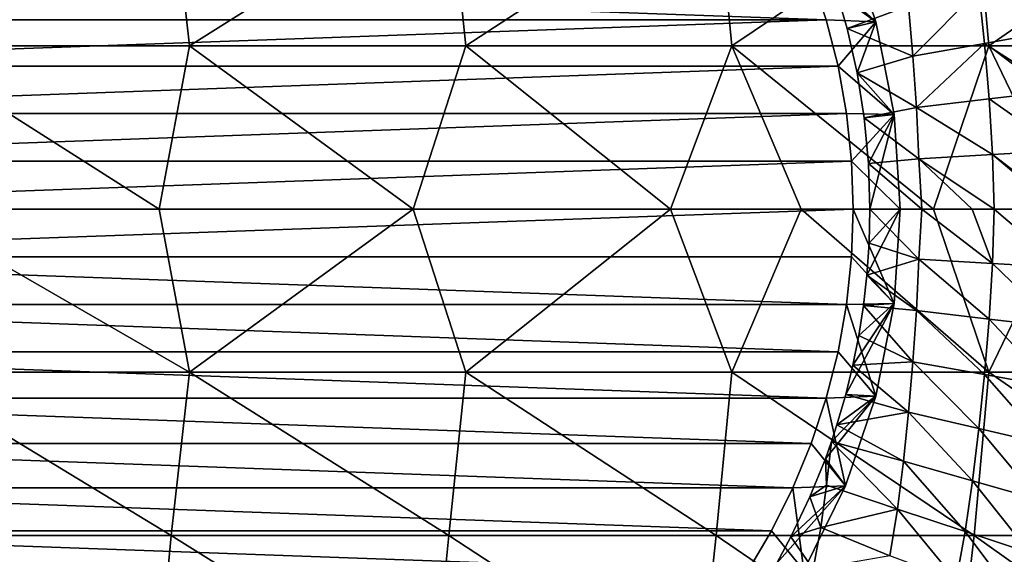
# Model space of a CAD drawing. Header units: metres. Extents: x -59 to 113, y -107 to 107.
# Tile 183 of 192: x 83 to 102, y -7 to 4. Entities that reach past the tile are written whole.
import ezdxf

# ---------------------------------------------------------------- set-up
doc = ezdxf.new("R2010")
doc.units = ezdxf.units.M
doc.layers.add('solid_20_382_333_XXX', color=7, linetype='CONTINUOUS')

msp = doc.modelspace()

# ---------------------------------------------------------------- linework, layer by layer
at = {"layer": 'solid_20_382_333_XXX'}
for points in [[(86.371376, 6.320729, -25.014914), (80.782425, 6.320729, -24.698147), (81.170204, 3.158785, -24.710245)], [(86.371376, 6.320729, -25.014914), (81.170204, 3.158785, -24.710245), (86.728119, 3.158785, -25.02627)], [(91.742645, 6.320729, -25.36525), (86.371376, 6.320729, -25.014914), (86.728119, 3.158785, -25.02627)], [(91.742645, 6.320729, -25.36525), (86.728119, 3.158785, -25.02627), (92.070915, 3.158785, -25.375517)], [(96.915634, 6.320729, -25.750263), (91.742645, 6.320729, -25.36525), (92.070915, 3.158785, -25.375517)], [(96.915634, 6.320729, -25.750263), (92.070915, 3.158785, -25.375517), (97.217819, 3.158785, -25.7591)], [(101.909737, 6.320729, -26.171072), (96.915634, 6.320729, -25.750263), (97.217819, 3.158785, -25.7591)], [(101.909737, 6.320729, -26.171072), (97.217819, 3.158785, -25.7591), (102.188072, 3.158785, -26.178129)], [(106.744354, 6.320729, -26.628788), (101.909737, 6.320729, -26.171072), (102.188072, 3.158785, -26.178129)], [(106.744354, 6.320729, -26.628788), (102.188072, 3.158785, -26.178129), (107.0009, 3.158785, -26.633715)], [(98.751968, 4.542984, -53.14159), (99.415894, 5.357568, -52.079681), (100.002312, 3.623419, -52.028378)], [(100.002312, 3.623419, -52.028378), (99.415894, 5.357568, -52.079681), (99.203392, 4.333385, -45.311977)], [(74.483932, 4.542972, -55.264767), (99.043915, 3.662463, -53.116047), (74.192032, 3.662574, -55.290306)], [(74.483932, 4.542972, -55.264767), (98.751968, 4.542984, -53.14159), (99.043915, 3.662463, -53.116047)], [(99.043915, 3.662463, -53.116047), (98.751968, 4.542984, -53.14159), (100.002312, 3.623419, -52.028378)], [(101.998108, 4.250848, -44.412266), (103.291206, 4.555221, -43.722305), (103.420868, 3.440856, -43.79192)], [(99.447685, 3.497538, -45.309174), (99.203392, 4.333385, -45.311977), (100.638466, 3.934942, -44.955547)], [(100.002312, 3.623419, -52.028378), (99.203392, 4.333385, -45.311977), (99.447685, 3.497538, -45.309174)], [(101.998108, 4.250848, -44.412266), (100.720627, 2.961617, -44.993225), (100.638466, 3.934942, -44.955547)], [(102.105171, 3.204962, -44.465382), (100.720627, 2.961617, -44.993225), (101.998108, 4.250848, -44.412266)], [(102.105171, 3.204962, -44.465382), (101.998108, 4.250848, -44.412266), (103.420868, 3.440856, -43.79192)], [(99.447685, 3.497538, -45.309174), (100.638466, 3.934942, -44.955547), (100.720627, 2.961617, -44.993225)], [(74.192032, 3.662574, -55.290306), (99.043915, 3.662463, -53.116047), (73.963394, 2.763388, -55.310307)], [(73.963394, 2.763388, -55.310307), (99.043915, 3.662463, -53.116047), (99.27253, 2.763326, -53.096046)], [(99.27253, 2.763326, -53.096046), (99.043915, 3.662463, -53.116047), (100.002312, 3.623419, -52.028378)], [(99.27253, 2.763326, -53.096046), (100.002312, 3.623419, -52.028378), (100.358215, 1.827333, -51.997242)], [(100.002312, 3.623419, -52.028378), (99.447685, 3.497538, -45.309174), (99.640587, 2.639479, -45.301247)], [(100.358215, 1.827333, -51.997242), (100.002312, 3.623419, -52.028378), (99.640587, 2.639479, -45.301247)], [(99.640587, 2.639479, -45.301247), (99.447685, 3.497538, -45.309174), (100.720627, 2.961617, -44.993225)], [(102.105171, 3.204962, -44.465382), (103.420868, 3.440856, -43.79192), (103.536674, 2.289672, -43.850742)], [(81.170204, 3.158785, -24.710245), (81.257065, -0.000001, -24.711575), (86.140404, -0.000001, -24.986731)], [(86.728119, 3.158785, -25.02627), (81.170204, 3.158785, -24.710245), (86.140404, -0.000001, -24.986731)], [(86.728119, 3.158785, -25.02627), (86.140404, -0.000001, -24.986731), (91.051056, -0.000001, -25.300461)], [(92.070915, 3.158785, -25.375517), (86.728119, 3.158785, -25.02627), (91.051056, -0.000001, -25.300461)], [(92.070915, 3.158785, -25.375517), (91.051056, -0.000001, -25.300461), (96.03215, -0.000001, -25.660801)], [(97.217819, 3.158785, -25.7591), (92.070915, 3.158785, -25.375517), (96.03215, -0.000001, -25.660801)], [(97.217819, 3.158785, -25.7591), (96.03215, -0.000001, -25.660801), (98.560654, -0.000001, -25.861355)], [(97.217819, 3.158785, -25.7591), (98.560654, -0.000001, -25.861355), (101.119446, -0.000001, -26.077209)], [(102.188072, 3.158785, -26.178129), (97.217819, 3.158785, -25.7591), (101.119446, -0.000001, -26.077209)], [(102.105171, 3.204962, -44.465382), (100.790443, 1.968112, -45.017235), (100.720627, 2.961617, -44.993225)], [(102.19912, 2.130568, -44.505947), (100.790443, 1.968112, -45.017235), (102.105171, 3.204962, -44.465382)], [(102.188072, 3.158785, -26.178129), (101.119446, -0.000001, -26.077209), (103.712486, -0.000001, -26.309818)], [(102.19912, 2.130568, -44.505947), (102.105171, 3.204962, -44.465382), (103.536674, 2.289672, -43.850742)], [(102.188072, 3.158785, -26.178129), (103.712486, -0.000001, -26.309818), (106.343987, -0.000001, -26.560799)], [(107.0009, 3.158785, -26.633715), (102.188072, 3.158785, -26.178129), (106.343987, -0.000001, -26.560799)], [(99.640587, 2.639479, -45.301247), (100.720627, 2.961617, -44.993225), (100.790443, 1.968112, -45.017235)], [(73.963394, 2.763388, -55.310307), (99.27253, 2.763326, -53.096046), (73.79924, 1.850082, -55.324669)], [(73.79924, 1.850082, -55.324669), (99.27253, 2.763326, -53.096046), (99.436684, 1.849997, -53.081684)], [(99.436684, 1.849997, -53.081684), (99.27253, 2.763326, -53.096046), (100.358215, 1.827333, -51.997242)], [(99.779701, 1.765288, -45.292725), (99.640587, 2.639479, -45.301247), (100.790443, 1.968112, -45.017235)], [(100.358215, 1.827333, -51.997242), (99.640587, 2.639479, -45.301247), (99.779701, 1.765288, -45.292725)], [(102.19912, 2.130568, -44.505947), (103.536674, 2.289672, -43.850742), (103.61731, 1.131885, -43.889626)], [(102.264023, 1.053121, -44.53067), (100.790443, 1.968112, -45.017235), (102.19912, 2.130568, -44.505947)], [(102.264023, 1.053121, -44.53067), (102.19912, 2.130568, -44.505947), (103.61731, 1.131885, -43.889626)], [(99.779701, 1.765288, -45.292725), (100.790443, 1.968112, -45.017235), (100.837952, 0.973909, -45.029324)], [(102.264023, 1.053121, -44.53067), (100.837952, 0.973909, -45.029324), (100.790443, 1.968112, -45.017235)], [(73.79924, 1.850082, -55.324669), (99.436684, 1.849997, -53.081684), (73.700424, 0.927415, -55.333317)], [(73.700424, 0.927415, -55.333317), (99.436684, 1.849997, -53.081684), (99.535492, 0.927368, -53.07304)], [(99.535492, 0.927368, -53.07304), (99.436684, 1.849997, -53.081684), (100.358215, 1.827333, -51.997242)], [(99.535492, 0.927368, -53.07304), (100.358215, 1.827333, -51.997242), (100.477524, 0, -51.986801)], [(100.358215, 1.827333, -51.997242), (99.779701, 1.765288, -45.292725), (99.863342, 0.882246, -45.285927)], [(99.863342, 0.882246, -45.285927), (99.779701, 1.765288, -45.292725), (100.837952, 0.973909, -45.029324)], [(100.358215, 1.827333, -51.997242), (99.863342, 0.882246, -45.285927), (99.890953, 0, -45.282223)], [(100.477524, 0, -51.986801), (100.358215, 1.827333, -51.997242), (99.890953, 0, -45.282223)], [(99.863342, 0.882246, -45.285927), (100.837952, 0.973909, -45.029324), (100.894638, 0, -45.018578)], [(102.290474, 0, -44.532364), (100.837952, 0.973909, -45.029324), (102.264023, 1.053121, -44.53067)], [(101.870148, 0, -44.695286), (100.894638, 0, -45.018578), (100.837952, 0.973909, -45.029324)], [(101.870148, 0, -44.695286), (100.837952, 0.973909, -45.029324), (102.290474, 0, -44.532364)], [(102.264023, 1.053121, -44.53067), (103.61731, 1.131885, -43.889626), (103.636032, 0, -43.90015)], [(102.264023, 1.053121, -44.53067), (103.636032, 0, -43.90015), (103.5149, 0, -43.964516)], [(102.290474, 0, -44.532364), (102.264023, 1.053121, -44.53067), (103.5149, 0, -43.964516)], [(73.700424, 0.927415, -55.333317), (99.535492, 0.927368, -53.07304), (73.667427, 0, -55.336201)], [(73.667427, 0, -55.336201), (99.535492, 0.927368, -53.07304), (99.568489, -0.000069, -53.070152)], [(99.568489, -0.000069, -53.070152), (99.535492, 0.927368, -53.07304), (100.477524, 0, -51.986801)], [(99.863342, 0.882246, -45.285927), (100.894638, 0, -45.018578), (99.890953, 0, -45.282223)], [(73.667427, 0, -55.336201), (99.568489, -0.000069, -53.070152), (73.700424, -0.927415, -55.333317)], [(73.700424, -0.927415, -55.333317), (99.568489, -0.000069, -53.070152), (99.535484, -0.92745, -53.07304)], [(86.728577, -3.158785, -25.026297), (81.257065, -0.000001, -24.711575), (81.170555, -3.158785, -24.710264)], [(86.728577, -3.158785, -25.026297), (86.140404, -0.000001, -24.986731), (81.257065, -0.000001, -24.711575)], [(86.728577, -3.158785, -25.026297), (91.051056, -0.000001, -25.300461), (86.140404, -0.000001, -24.986731)], [(92.071465, -3.158785, -25.375555), (91.051056, -0.000001, -25.300461), (86.728577, -3.158785, -25.026297)], [(92.071465, -3.158785, -25.375555), (96.03215, -0.000001, -25.660801), (91.051056, -0.000001, -25.300461)], [(97.21846, -3.158785, -25.759151), (96.03215, -0.000001, -25.660801), (92.071465, -3.158785, -25.375555)], [(97.21846, -3.158785, -25.759151), (98.560654, -0.000001, -25.861355), (96.03215, -0.000001, -25.660801)], [(102.188797, -3.158785, -26.178194), (98.560654, -0.000001, -25.861355), (97.21846, -3.158785, -25.759151)], [(102.188797, -3.158785, -26.178194), (101.119446, -0.000001, -26.077209), (98.560654, -0.000001, -25.861355)], [(99.535484, -0.92745, -53.07304), (99.568489, -0.000069, -53.070152), (100.358215, -1.827333, -51.997242)], [(99.568489, -0.000069, -53.070152), (100.477524, 0, -51.986801), (100.358215, -1.827333, -51.997242)], [(99.832802, -1.278479, -45.288738), (100.477524, 0, -51.986801), (99.875534, -0.659967, -45.284595)], [(100.358215, -1.827333, -51.997242), (100.477524, 0, -51.986801), (99.832802, -1.278479, -45.288738)], [(99.875534, -0.659967, -45.284595), (100.477524, 0, -51.986801), (99.890953, 0, -45.282223)], [(99.875534, -0.659967, -45.284595), (99.890953, 0, -45.282223), (100.837944, -0.973913, -45.029327)], [(100.837944, -0.973913, -45.029327), (99.890953, 0, -45.282223), (100.894638, 0, -45.018578)], [(100.837944, -0.973913, -45.029327), (100.894638, 0, -45.018578), (102.264008, -1.053101, -44.530674)], [(102.264008, -1.053101, -44.530674), (100.894638, 0, -45.018578), (101.870148, 0, -44.695286)], [(102.188797, -3.158785, -26.178194), (103.712486, -0.000001, -26.309818), (101.119446, -0.000001, -26.077209)], [(102.264008, -1.053101, -44.530674), (101.870148, 0, -44.695286), (102.290474, 0, -44.532364)], [(107.001717, -3.158785, -26.633797), (103.712486, -0.000001, -26.309818), (102.188797, -3.158785, -26.178194)], [(102.264008, -1.053101, -44.530674), (102.290474, 0, -44.532364), (103.617302, -1.131855, -43.889633)], [(103.617302, -1.131855, -43.889633), (102.290474, 0, -44.532364), (103.5149, 0, -43.964516)], [(99.832802, -1.278479, -45.288738), (99.875534, -0.659967, -45.284595), (100.837944, -0.973913, -45.029327)], [(73.700424, -0.927415, -55.333317), (99.535484, -0.92745, -53.07304), (99.436668, -1.850087, -53.081684)], [(73.700424, -0.927415, -55.333317), (99.436668, -1.850087, -53.081684), (73.79924, -1.850082, -55.324669)], [(99.436668, -1.850087, -53.081684), (99.535484, -0.92745, -53.07304), (100.358215, -1.827333, -51.997242)], [(99.832802, -1.278479, -45.288738), (100.837944, -0.973913, -45.029327), (100.790413, -1.968119, -45.017242)], [(100.790413, -1.968119, -45.017242), (100.837944, -0.973913, -45.029327), (102.199097, -2.130524, -44.505959)], [(100.837944, -0.973913, -45.029327), (102.264008, -1.053101, -44.530674), (102.199097, -2.130524, -44.505959)], [(102.199097, -2.130524, -44.505959), (102.264008, -1.053101, -44.530674), (103.536659, -2.289609, -43.850758)], [(102.264008, -1.053101, -44.530674), (103.617302, -1.131855, -43.889633), (103.536659, -2.289609, -43.850758)], [(99.766129, -1.869173, -45.29364), (99.832802, -1.278479, -45.288738), (100.790413, -1.968119, -45.017242)], [(100.358215, -1.827333, -51.997242), (99.832802, -1.278479, -45.288738), (99.766129, -1.869173, -45.29364)], [(73.79924, -1.850082, -55.324669), (99.436668, -1.850087, -53.081684), (99.272514, -2.763415, -53.096046)], [(73.79924, -1.850082, -55.324669), (99.272514, -2.763415, -53.096046), (73.963394, -2.763388, -55.310307)], [(99.272514, -2.763415, -53.096046), (99.436668, -1.850087, -53.081684), (100.002312, -3.623419, -52.028378)], [(100.358215, -1.827333, -51.997242), (99.5616, -3.022169, -45.305061), (99.423172, -3.591108, -45.309875)], [(100.002312, -3.623419, -52.028378), (100.358215, -1.827333, -51.997242), (99.423172, -3.591108, -45.309875)], [(99.436668, -1.850087, -53.081684), (100.358215, -1.827333, -51.997242), (100.002312, -3.623419, -52.028378)], [(100.358215, -1.827333, -51.997242), (99.676056, -2.447261, -45.299232), (99.5616, -3.022169, -45.305061)], [(100.358215, -1.827333, -51.997242), (99.766129, -1.869173, -45.29364), (99.676056, -2.447261, -45.299232)], [(99.676056, -2.447261, -45.299232), (99.766129, -1.869173, -45.29364), (100.720596, -2.961625, -44.993237)], [(99.766129, -1.869173, -45.29364), (100.790413, -1.968119, -45.017242), (100.720596, -2.961625, -44.993237)], [(100.720596, -2.961625, -44.993237), (100.790413, -1.968119, -45.017242), (102.105148, -3.204896, -44.465397)], [(100.790413, -1.968119, -45.017242), (102.199097, -2.130524, -44.505959), (102.105148, -3.204896, -44.465397)], [(102.105148, -3.204896, -44.465397), (102.199097, -2.130524, -44.505959), (103.420845, -3.440761, -43.791943)], [(102.199097, -2.130524, -44.505959), (103.536659, -2.289609, -43.850758), (103.420845, -3.440761, -43.791943)], [(99.5616, -3.022169, -45.305061), (99.676056, -2.447261, -45.299232), (100.720596, -2.961625, -44.993237)], [(73.963394, -2.763388, -55.310307), (99.272514, -2.763415, -53.096046), (99.043892, -3.662547, -53.116051)], [(73.963394, -2.763388, -55.310307), (99.043892, -3.662547, -53.116051), (74.192032, -3.662574, -55.290306)], [(99.043892, -3.662547, -53.116051), (99.272514, -2.763415, -53.096046), (100.002312, -3.623419, -52.028378)], [(99.423172, -3.591108, -45.309875), (99.5616, -3.022169, -45.305061), (100.63842, -3.93495, -44.955563)], [(99.5616, -3.022169, -45.305061), (100.720596, -2.961625, -44.993237), (100.63842, -3.93495, -44.955563)], [(100.63842, -3.93495, -44.955563), (100.720596, -2.961625, -44.993237), (101.998077, -4.25076, -44.412292)], [(100.720596, -2.961625, -44.993237), (102.105148, -3.204896, -44.465397), (101.998077, -4.25076, -44.412292)], [(80.781403, -6.320729, -24.698093), (86.370224, -6.320729, -25.014845), (81.170555, -3.158785, -24.710264)], [(86.370224, -6.320729, -25.014845), (86.728577, -3.158785, -25.026297), (81.170555, -3.158785, -24.710264)], [(86.370224, -6.320729, -25.014845), (91.741379, -6.320729, -25.36516), (86.728577, -3.158785, -25.026297)], [(91.741379, -6.320729, -25.36516), (92.071465, -3.158785, -25.375555), (86.728577, -3.158785, -25.026297)], [(91.741379, -6.320729, -25.36516), (96.914261, -6.320729, -25.750154), (92.071465, -3.158785, -25.375555)], [(96.914261, -6.320729, -25.750154), (97.21846, -3.158785, -25.759151), (92.071465, -3.158785, -25.375555)], [(96.914261, -6.320729, -25.750154), (101.908264, -6.320729, -26.17094), (97.21846, -3.158785, -25.759151)], [(101.908264, -6.320729, -26.17094), (102.188797, -3.158785, -26.178194), (97.21846, -3.158785, -25.759151)], [(101.908264, -6.320729, -26.17094), (106.742783, -6.320729, -26.62863), (102.188797, -3.158785, -26.178194)], [(101.998077, -4.25076, -44.412292), (102.105148, -3.204896, -44.465397), (103.291183, -4.555097, -43.722336)], [(102.105148, -3.204896, -44.465397), (103.420845, -3.440761, -43.791943), (103.291183, -4.555097, -43.722336)], [(106.742783, -6.320729, -26.62863), (107.001717, -3.158785, -26.633797), (102.188797, -3.158785, -26.178194)], [(99.252357, -4.180605, -45.312084), (99.423172, -3.591108, -45.309875), (100.63842, -3.93495, -44.955563)], [(100.002312, -3.623419, -52.028378), (99.423172, -3.591108, -45.309875), (99.252357, -4.180605, -45.312084)], [(74.192032, -3.662574, -55.290306), (99.043892, -3.662547, -53.116051), (98.751923, -4.543111, -53.141594)], [(74.192032, -3.662574, -55.290306), (98.751923, -4.543111, -53.141594), (74.483932, -4.542972, -55.264767)], [(98.751923, -4.543111, -53.141594), (99.043892, -3.662547, -53.116051), (99.415894, -5.357568, -52.079681)], [(100.002312, -3.623419, -52.028378), (99.147224, -4.50155, -45.311558), (99.028435, -4.835459, -45.309067)], [(99.415894, -5.357568, -52.079681), (100.002312, -3.623419, -52.028378), (99.028435, -4.835459, -45.309067)], [(99.043892, -3.662547, -53.116051), (100.002312, -3.623419, -52.028378), (99.415894, -5.357568, -52.079681)], [(100.002312, -3.623419, -52.028378), (99.252357, -4.180605, -45.312084), (99.147224, -4.50155, -45.311558)], [(99.252357, -4.180605, -45.312084), (100.63842, -3.93495, -44.955563), (100.541275, -4.883495, -44.901566)], [(100.541275, -4.883495, -44.901566), (100.63842, -3.93495, -44.955563), (101.876457, -5.262365, -44.345242)], [(100.63842, -3.93495, -44.955563), (101.998077, -4.25076, -44.412292), (101.876457, -5.262365, -44.345242)], [(99.147224, -4.50155, -45.311558), (99.252357, -4.180605, -45.312084), (100.541275, -4.883495, -44.901566)], [(101.876457, -5.262365, -44.345242), (101.998077, -4.25076, -44.412292), (103.147301, -5.626008, -43.642021)], [(101.998077, -4.25076, -44.412292), (103.291183, -4.555097, -43.722336), (103.147301, -5.626008, -43.642021)], [(74.483932, -4.542972, -55.264767), (98.751923, -4.543111, -53.141594), (98.398155, -5.400423, -53.172543)], [(74.483932, -4.542972, -55.264767), (98.398155, -5.400423, -53.172543), (74.837746, -5.400411, -55.23381)], [(98.398155, -5.400423, -53.172543), (98.751923, -4.543111, -53.141594), (99.415894, -5.357568, -52.079681)], [(99.028435, -4.835459, -45.309067), (99.147224, -4.50155, -45.311558), (99.052132, -5.348013, -45.253006)], [(99.052132, -5.348013, -45.253006), (99.147224, -4.50155, -45.311558), (100.423012, -5.809453, -44.828438)], [(99.147224, -4.50155, -45.311558), (100.541275, -4.883495, -44.901566), (100.423012, -5.809453, -44.828438)], [(98.729942, -5.574627, -45.295464), (99.028435, -4.835459, -45.309067), (99.052132, -5.348013, -45.253006)], [(99.415894, -5.357568, -52.079681), (99.028435, -4.835459, -45.309067), (98.729942, -5.574627, -45.295464)], [(100.423012, -5.809453, -44.828438), (100.541275, -4.883495, -44.901566), (101.733154, -6.242875, -44.261009)], [(100.541275, -4.883495, -44.901566), (101.876457, -5.262365, -44.345242), (101.733154, -6.242875, -44.261009)], [(101.733154, -6.242875, -44.261009), (101.876457, -5.262365, -44.345242), (102.981155, -6.65752, -43.547325)], [(101.876457, -5.262365, -44.345242), (103.147301, -5.626008, -43.642021), (102.981155, -6.65752, -43.547325)], [(74.837746, -5.400411, -55.23381), (98.398155, -5.400423, -53.172543), (97.984375, -6.230218, -53.208744)], [(74.837746, -5.400411, -55.23381), (97.984375, -6.230218, -53.208744), (75.251564, -6.230266, -55.197609)], [(97.984375, -6.230218, -53.208744), (98.398155, -5.400423, -53.172543), (98.608994, -7.000042, -52.150276)], [(99.415894, -5.357568, -52.079681), (98.36219, -6.347197, -45.26564), (98.087257, -6.854411, -45.235409)], [(98.608994, -7.000042, -52.150276), (99.415894, -5.357568, -52.079681), (98.087257, -6.854411, -45.235409)], [(99.415894, -5.357568, -52.079681), (98.729942, -5.574627, -45.295464), (98.36219, -6.347197, -45.26564)], [(98.398155, -5.400423, -53.172543), (99.415894, -5.357568, -52.079681), (98.608994, -7.000042, -52.150276)], [(98.729942, -5.574627, -45.295464), (99.052132, -5.348013, -45.253006), (98.939758, -6.16802, -45.174896)], [(98.939758, -6.16802, -45.174896), (99.052132, -5.348013, -45.253006), (100.423012, -5.809453, -44.828438)], [(98.36219, -6.347197, -45.26564), (98.729942, -5.574627, -45.295464), (98.939758, -6.16802, -45.174896)], [(98.939758, -6.16802, -45.174896), (100.423012, -5.809453, -44.828438), (100.275894, -6.714641, -44.733749)], [(100.275894, -6.714641, -44.733749), (100.423012, -5.809453, -44.828438), (101.559547, -7.195203, -44.156696)], [(100.423012, -5.809453, -44.828438), (101.733154, -6.242875, -44.261009), (101.559547, -7.195203, -44.156696)], [(75.251564, -6.230266, -55.197609), (97.984375, -6.230218, -53.208744), (97.512611, -7.02837, -53.250019)], [(75.251564, -6.230266, -55.197609), (97.512611, -7.02837, -53.250019), (75.723274, -7.028327, -55.156338)], [(97.512611, -7.02837, -53.250019), (97.984375, -6.230218, -53.208744), (98.608994, -7.000042, -52.150276)], [(98.36219, -6.347197, -45.26564), (98.939758, -6.16802, -45.174896), (98.793671, -6.974972, -45.076324)], [(98.793671, -6.974972, -45.076324), (98.939758, -6.16802, -45.174896), (100.275894, -6.714641, -44.733749)], [(101.559547, -7.195203, -44.156696), (101.733154, -6.242875, -44.261009), (102.783318, -7.653552, -43.43483)], [(101.733154, -6.242875, -44.261009), (102.981155, -6.65752, -43.547325), (102.783318, -7.653552, -43.43483)], [(80.525581, -9.482674, -24.69589), (86.083389, -9.482674, -25.011505), (80.781403, -6.320729, -24.698093)], [(86.083389, -9.482674, -25.011505), (86.370224, -6.320729, -25.014845), (80.781403, -6.320729, -24.698093)], [(86.083389, -9.482674, -25.011505), (91.425659, -9.482674, -25.360472), (86.370224, -6.320729, -25.014845)], [(91.425659, -9.482674, -25.360472), (91.741379, -6.320729, -25.36516), (86.370224, -6.320729, -25.014845)], [(91.425659, -9.482674, -25.360472), (96.57135, -9.482674, -25.743883), (91.741379, -6.320729, -25.36516)], [(96.57135, -9.482674, -25.743883), (96.914261, -6.320729, -25.750154), (91.741379, -6.320729, -25.36516)], [(96.57135, -9.482674, -25.743883), (101.539398, -9.482674, -26.162834), (96.914261, -6.320729, -25.750154)], [(101.539398, -9.482674, -26.162834), (101.908264, -6.320729, -26.17094), (96.914261, -6.320729, -25.750154)], [(98.087257, -6.854411, -45.235409), (98.36219, -6.347197, -45.26564), (98.793671, -6.974972, -45.076324)], [(101.539398, -9.482674, -26.162834), (106.34877, -9.482674, -26.618418), (101.908264, -6.320729, -26.17094)], [(106.34877, -9.482674, -26.618418), (106.742783, -6.320729, -26.62863), (101.908264, -6.320729, -26.17094)]]:
    msp.add_3dface(points, dxfattribs=at)

doc.saveas('drawing.dxf')
